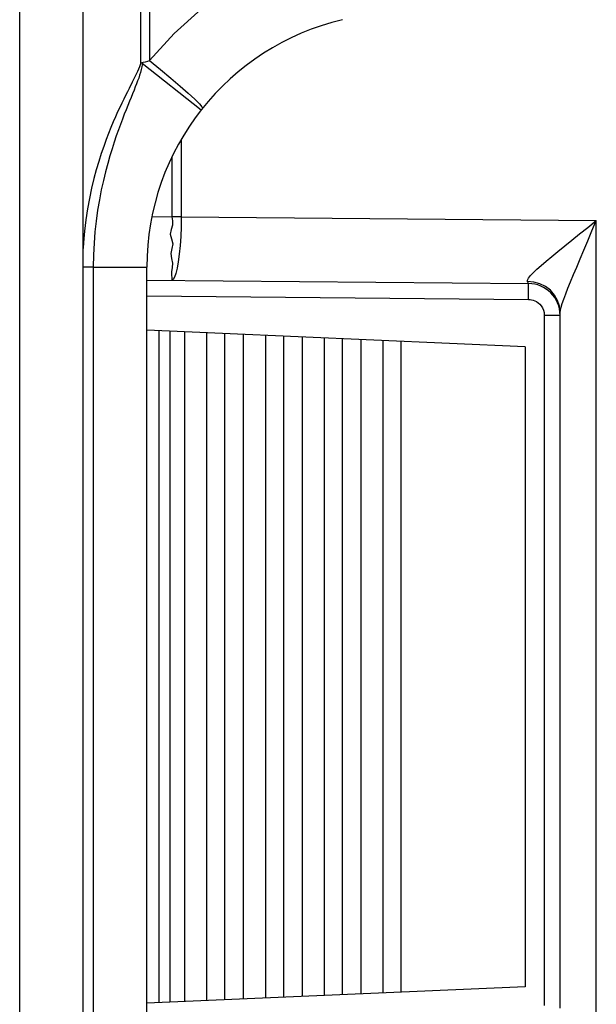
# Model space of a CAD drawing. Header units: millimetres. Extents: x -844 to -217, y -125 to 557.
# Tile 103 of 178: x -345 to -336, y 209 to 225. Entities that reach past the tile are written whole.
import ezdxf

# ---------------------------------------------------------------- set-up
doc = ezdxf.new("R2010")
doc.units = ezdxf.units.MM
doc.header["$LTSCALE"] = 23.1
doc.layers.add('R912005577_AM_0', color=7, linetype='CONTINUOUS')

msp = doc.modelspace()

# ---------------------------------------------------------------- linework, layer by layer
at = {"layer": 'R912005577_AM_0', "color": 7}
for p, q in [((-343.988, 157.614), (-343.988, 321.584)), ((-344.988, 157.614), (-344.988, 321.384)), ((-343.075, 241.012), (-343.089, 223.852)), ((-342.945, 241.011), (-342.945, 223.9)), ((-343.063, 223.858), (-342.132, 223.126)), ((-342.447, 222.652), (-342.447, 221.443)), ((-342.595, 222.382), (-342.595, 221.443)), ((-342.904, 221.446), (-342.595, 221.443)), ((-342.447, 221.443), (-342.595, 221.443)), ((-342.447, 221.443), (-335.918, 221.386)), ((-335.918, 207.542), (-335.918, 221.386)), ((-343.83, 220.653), (-343.997, 220.653)), ((-343.83, 220.653), (-342.988, 220.653)), ((-343.83, 220.653), (-343.83, 208.376)), ((-342.988, 208.376), (-342.988, 220.653)), ((-336.909, 220.564), (-336.853, 220.618)), ((-342.99, 220.447), (-336.984, 220.394)), ((-342.988, 220.197), (-336.984, 220.144)), ((-336.488, 219.939), (-336.498, 220.035)), ((-336.736, 219.894), (-336.488, 219.894)), ((-336.736, 219.894), (-336.736, 209.034)), ((-336.488, 208.99), (-336.488, 219.939)), ((-337.038, 219.399), (-342.988, 219.659)), ((-342.798, 219.651), (-342.798, 209.078)), ((-342.625, 219.643), (-342.625, 209.085)), ((-342.394, 219.633), (-342.394, 209.095)), ((-342.048, 219.618), (-342.048, 209.111)), ((-341.759, 209.123), (-341.759, 219.605)), ((-341.471, 219.593), (-341.471, 209.136)), ((-341.124, 219.578), (-341.124, 209.151)), ((-340.835, 209.164), (-340.835, 219.565)), ((-340.547, 219.553), (-340.547, 209.176)), ((-340.2, 219.537), (-340.2, 209.191)), ((-339.912, 209.204), (-339.912, 219.525)), ((-339.623, 219.512), (-339.623, 209.216)), ((-339.277, 219.497), (-339.277, 209.232)), ((-338.988, 209.244), (-338.988, 219.484)), ((-337.038, 219.399), (-337.038, 209.329)), ((-337.038, 209.329), (-342.988, 209.07))]:
    msp.add_line(p, q, dxfattribs=at)
for points in [[(-342.945, 223.9), (-342.56, 224.33), (-342.135, 224.711), (-341.666, 225.045), (-341.164, 225.326), (-340.638, 225.548), (-340.085, 225.712)], [(-343.089, 223.864), (-343.048, 223.875), (-343.01, 223.884), (-342.975, 223.893), (-342.945, 223.901)], [(-342.945, 223.901), (-342.772, 223.76), (-342.61, 223.625), (-342.463, 223.499), (-342.336, 223.388), (-342.235, 223.294), (-342.162, 223.222), (-342.121, 223.174), (-342.112, 223.151)], [(-343.063, 223.858), (-343.062, 223.834), (-343.067, 223.802), (-343.076, 223.76), (-343.089, 223.714), (-343.102, 223.67), (-343.116, 223.625), (-343.133, 223.581), (-343.151, 223.536), (-343.17, 223.487), (-343.19, 223.435), (-343.213, 223.38), (-343.236, 223.322), (-343.261, 223.261), (-343.287, 223.197), (-343.314, 223.128), (-343.343, 223.056), (-343.373, 222.979), (-343.403, 222.898), (-343.435, 222.811), (-343.468, 222.718), (-343.501, 222.62), (-343.535, 222.514), (-343.57, 222.402), (-343.604, 222.281), (-343.639, 222.152), (-343.672, 222.014), (-343.705, 221.865), (-343.735, 221.708), (-343.762, 221.545), (-343.785, 221.377), (-343.804, 221.206), (-343.818, 221.029), (-343.827, 220.845), (-343.83, 220.653)], [(-343.089, 223.852), (-343.094, 223.833), (-343.103, 223.805), (-343.118, 223.768), (-343.137, 223.727), (-343.156, 223.686), (-343.176, 223.645), (-343.197, 223.604), (-343.219, 223.56), (-343.268, 223.464)], [(-343.268, 223.464), (-343.294, 223.411), (-343.322, 223.354), (-343.352, 223.295), (-343.382, 223.232), (-343.414, 223.164), (-343.447, 223.093), (-343.481, 223.017), (-343.516, 222.935), (-343.553, 222.849), (-343.59, 222.756), (-343.628, 222.657), (-343.666, 222.551), (-343.705, 222.437), (-343.744, 222.315), (-343.783, 222.184), (-343.821, 222.044), (-343.857, 221.892), (-343.891, 221.732), (-343.921, 221.566), (-343.947, 221.394), (-343.968, 221.219), (-343.983, 221.038), (-343.988, 220.945)], [(-342.595, 221.443), (-342.585, 221.38), (-342.586, 221.313), (-342.605, 221.243), (-342.619, 221.171), (-342.599, 221.097), (-342.578, 221.02), (-342.593, 220.943), (-342.61, 220.866), (-342.599, 220.789), (-342.586, 220.714), (-342.592, 220.643), (-342.602, 220.579), (-342.599, 220.524), (-342.595, 220.481), (-342.594, 220.453), (-342.595, 220.443)], [(-342.447, 221.443), (-342.45, 221.287), (-342.456, 221.134), (-342.466, 220.989), (-342.478, 220.855), (-342.493, 220.736), (-342.511, 220.634), (-342.53, 220.552), (-342.551, 220.492), (-342.573, 220.456), (-342.595, 220.443)], [(-336.853, 220.618), (-336.785, 220.679), (-336.706, 220.746), (-336.618, 220.82), (-336.521, 220.899), (-336.415, 220.985), (-336.302, 221.076), (-336.181, 221.173), (-336.053, 221.277), (-335.918, 221.386)], [(-336.456, 220.079), (-336.431, 220.149), (-336.4, 220.23), (-336.364, 220.321), (-336.322, 220.422), (-336.276, 220.533), (-336.225, 220.653), (-336.171, 220.782), (-336.113, 220.919), (-336.051, 221.066), (-335.986, 221.222), (-335.918, 221.386)], [(-337.001, 220.424), (-336.999, 220.448), (-336.983, 220.479), (-336.953, 220.518), (-336.909, 220.564)], [(-336.805, 220.391), (-336.901, 220.417), (-337.001, 220.424)], [(-336.984, 220.394), (-336.988, 220.396), (-336.992, 220.402), (-336.996, 220.411), (-337.001, 220.424)], [(-336.984, 220.144), (-336.983, 220.209), (-336.983, 220.269), (-336.983, 220.321), (-336.983, 220.361), (-336.983, 220.386), (-336.984, 220.394)], [(-336.498, 220.035), (-336.527, 220.128), (-336.575, 220.212), (-336.639, 220.287), (-336.717, 220.347), (-336.805, 220.391)], [(-336.984, 220.144), (-336.96, 220.143), (-336.936, 220.139), (-336.91, 220.133), (-336.884, 220.123), (-336.858, 220.109), (-336.832, 220.092), (-336.808, 220.07), (-336.785, 220.043), (-336.765, 220.012), (-336.749, 219.976), (-336.74, 219.937), (-336.736, 219.894)], [(-336.488, 219.939), (-336.484, 219.974), (-336.473, 220.021), (-336.456, 220.079)]]:
    msp.add_lwpolyline(points, dxfattribs=at)
for centre, radius, start, end in [((-338.988, 220.653), 4, 103.3696, 180), ((-336.988, 219.894), 0.5, 360, 89.5)]:
    msp.add_arc(centre, radius, start, end, dxfattribs=at)

doc.saveas('drawing.dxf')
